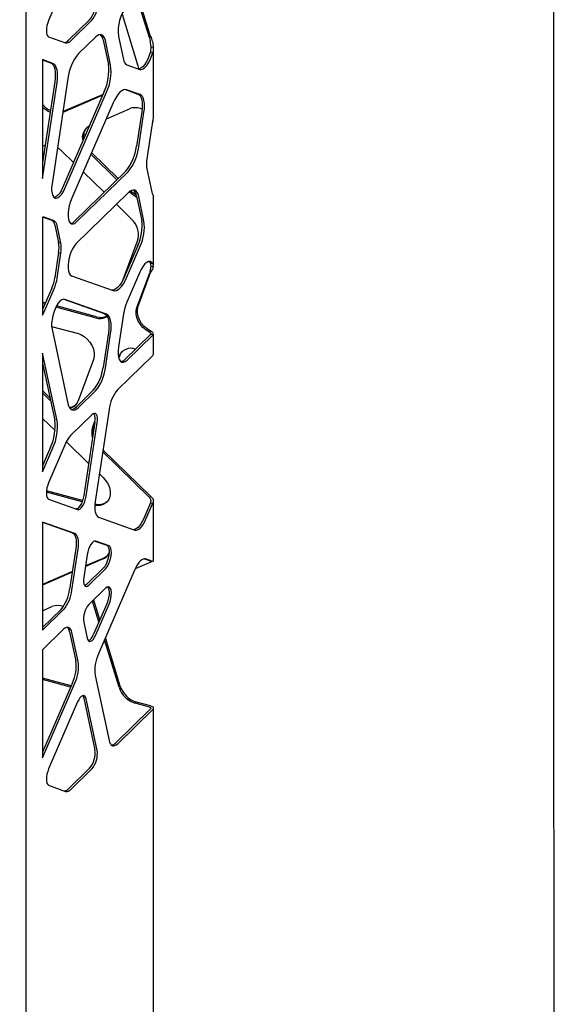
# Model space of a CAD drawing. Header units: millimetres. Extents: x 246 to 4346, y 1072 to 3942.
# Tile 21 of 25: x 4037 to 4346, y 2406 to 2975. Entities that reach past the tile are written whole.
import ezdxf

# ---------------------------------------------------------------- set-up
doc = ezdxf.new("R2010")
doc.units = ezdxf.units.MM
doc.header["$LTSCALE"] = 15
doc.layers.add('SCHIZZI', color=9, linetype='Continuous')

msp = doc.modelspace()

# ---------------------------------------------------------------- linework, layer by layer
for p, q in [((4040.35, 1676.21), (4040.35, 3497.69)), ((4070.17, 3013.62), (4053.41, 2974.9)), ((4111.68, 2964.94), (4104.5, 2988.3)), ((4112.38, 2965.62), (4105.2, 2988.98)), ((4077.12, 2975.29), (4064.98, 2963.44)), ((4066.31, 2963.08), (4078.44, 2974.93)), ((4095.85, 2978.46), (4105.01, 2948.63)), ((4053.41, 2965.43), (4063.23, 2961.91)), ((4080.53, 2965.23), (4070.76, 2955.69)), ((4084.93, 2963.54), (4087.95, 2949.42)), ((4089.27, 2949.06), (4086.25, 2963.18)), ((4093.85, 2965.64), (4096.73, 2952.18)), ((4112.38, 2965.62), (4111.68, 2964.94)), ((4111.68, 2964.94), (4112.46, 2959.45)), ((4112.46, 2959.45), (4112.3, 2956.69)), ((4112.3, 2956.69), (4113.63, 2956.33)), ((4112.46, 2959.45), (4113.94, 2959.57)), ((4113.98, 2918.28), (4113.98, 2958.71)), ((4049.87, 2952.19), (4049.87, 2883.51)), ((4055.87, 2950.04), (4049.87, 2952.19)), ((4049.87, 2952.07), (4054.54, 2950.4)), ((4098.63, 2949.23), (4106.17, 2946.52)), ((4056.91, 2939.31), (4049.87, 2892.67)), ((4049.87, 2883.51), (4058.24, 2938.95)), ((4064.55, 2941.35), (4055.35, 2880.3)), ((4085.58, 2933.7), (4061.47, 2878)), ((4062.79, 2877.64), (4086.9, 2933.34)), ((4097.79, 2934.9), (4105.06, 2932.3)), ((4106.39, 2931.93), (4098.48, 2934.77)), ((4084.68, 2931.63), (4061.58, 2921.64)), ((4084.88, 2932.1), (4062.2, 2922.29)), ((4050.54, 2925.46), (4049.87, 2926.1)), ((4062.2, 2922.29), (4061.65, 2922.08)), ((4090.81, 2927.28), (4066.7, 2871.58)), ((4086.81, 2918.03), (4100.13, 2923.8)), ((4107.24, 2922.08), (4104.22, 2902.06)), ((4105.55, 2901.7), (4108.57, 2921.72)), ((4113.13, 2913.96), (4110.25, 2894.88)), ((4061.5, 2898.88), (4067.83, 2892.7)), ((4092.91, 2882.74), (4077.88, 2897.41)), ((4093.61, 2883.42), (4078.29, 2898.37)), ((4098.02, 2887.72), (4068.22, 2858.63)), ((4110.25, 2888.94), (4113.13, 2875.47)), ((4069.54, 2858.27), (4099.34, 2887.36)), ((4073.46, 2887.21), (4085.48, 2875.48)), ((4099.34, 2875.16), (4069.54, 2846.07)), ((4100.13, 2875.69), (4100.05, 2875.77)), ((4104.22, 2873.29), (4107.24, 2859.17)), ((4108.57, 2858.81), (4105.55, 2872.93)), ((4113.98, 2833.11), (4113.98, 2873.57)), ((4092.58, 2868.55), (4101.41, 2859.93)), ((4049.87, 2861.08), (4049.87, 2804.44)), ((4050.23, 2861.11), (4055.25, 2859.32)), ((4056.58, 2858.96), (4050.83, 2861.02)), ((4057.02, 2856.57), (4059.19, 2846.4)), ((4060.52, 2846.04), (4058.35, 2856.21)), ((4105.01, 2848.2), (4096.36, 2824.73)), ((4059.19, 2846.4), (4060.52, 2846.04)), ((4105.06, 2844.69), (4097.15, 2826.42)), ((4098.48, 2826.06), (4106.39, 2844.33)), ((4059.19, 2840.62), (4057.02, 2826.21)), ((4058.35, 2825.85), (4060.52, 2840.26)), ((4059.19, 2840.62), (4060.52, 2840.26)), ((4112.46, 2832.63), (4111.68, 2828.27)), ((4112.3, 2834.44), (4112.42, 2833.05)), ((4113.63, 2834.08), (4112.3, 2834.44)), ((4112.46, 2832.63), (4113.94, 2832.75)), ((4066.7, 2827.21), (4090.81, 2818.57)), ((4106.17, 2829.32), (4098.63, 2811.9)), ((4104.5, 2808.81), (4111.68, 2828.27)), ((4105.2, 2809.49), (4112.38, 2828.96)), ((4111.68, 2828.27), (4112.38, 2828.96)), ((4055.25, 2820.01), (4049.87, 2807.59)), ((4050.83, 2806.36), (4056.58, 2819.65)), ((4062.2, 2813.63), (4085.58, 2805.25)), ((4051.56, 2811.49), (4049.87, 2811.95)), ((4051.22, 2810.71), (4049.87, 2811.07)), ((4080.34, 2802.8), (4057.57, 2808.98)), ((4081.04, 2803.48), (4057.97, 2809.75)), ((4086.9, 2804.89), (4062.79, 2813.53)), ((4096.73, 2805.24), (4093.85, 2786.15)), ((4055.14, 2797.9), (4069.95, 2793.88)), ((4055.35, 2796.32), (4064.55, 2753.26)), ((4087.95, 2794.16), (4084.93, 2774.15)), ((4086.25, 2773.79), (4089.27, 2793.8)), ((4112.3, 2793.23), (4097.5, 2778.79)), ((4098.83, 2778.43), (4113.63, 2792.87)), ((4112.38, 2795.21), (4111.68, 2794.53)), ((4112.45, 2793.45), (4113.92, 2793.3)), ((4113.92, 2793.62), (4113.92, 2793.3)), ((4113.98, 2781.85), (4113.98, 2793.62)), ((4049.87, 2782.44), (4049.87, 2713.76)), ((4058.24, 2743.32), (4049.87, 2782.44)), ((4113.63, 2781.13), (4093.35, 2761.34)), ((4093.89, 2780.05), (4094.12, 2780.67)), ((4094.08, 2779.36), (4094.82, 2781.35)), ((4103.55, 2784.75), (4103.59, 2784.73)), ((4049.87, 2776.59), (4056.91, 2743.69)), ((4079.39, 2778.73), (4070.56, 2754.79)), ((4054.14, 2756.63), (4049.87, 2760.79)), ((4054.51, 2754.9), (4049.87, 2759.43)), ((4079.21, 2760.93), (4069.44, 2751.4)), ((4070.76, 2751.03), (4080.53, 2760.57)), ((4078.44, 2746.79), (4066.31, 2734.94)), ((4088.37, 2749.84), (4080.33, 2696.51)), ((4049.87, 2744.65), (4057.08, 2737.61)), ((4080.15, 2742.45), (4073.74, 2700.02)), ((4075.07, 2699.66), (4081.47, 2742.09)), ((4078.82, 2739.19), (4080.22, 2742.99)), ((4079.52, 2739.87), (4079.92, 2740.98)), ((4063.23, 2730.1), (4053.41, 2707.42)), ((4063.71, 2731.15), (4076.55, 2718.62)), ((4054.54, 2727.96), (4049.87, 2717.19)), ((4049.87, 2713.76), (4055.87, 2727.6)), ((4111.68, 2698.91), (4084.67, 2725.27)), ((4112.38, 2699.6), (4084.85, 2726.46)), ((4082.75, 2712.56), (4084.99, 2710.38)), ((4072.74, 2696.32), (4052.11, 2701.93)), ((4073.03, 2697.11), (4052.18, 2702.78)), ((4053.41, 2697.95), (4070.17, 2691.95)), ((4112.3, 2695.91), (4108.19, 2686.41)), ((4109.52, 2686.05), (4113.63, 2695.55)), ((4112.38, 2699.6), (4111.68, 2698.91)), ((4112.3, 2695.91), (4113.63, 2695.55)), ((4113.98, 2661.98), (4113.98, 2696.88)), ((4068.56, 2678.01), (4049.87, 2684.71)), ((4049.87, 2684.71), (4049.87, 2622.11)), ((4049.87, 2684.59), (4067.24, 2678.37)), ((4082.23, 2687.62), (4103.36, 2680.05)), ((4080.2, 2673.73), (4087.01, 2671.28)), ((4088.33, 2670.92), (4080.69, 2673.66)), ((4069.14, 2669.48), (4065.55, 2645.71)), ((4066.88, 2645.35), (4070.46, 2669.12)), ((4075.7, 2665.82), (4073.72, 2652.68)), ((4084.99, 2663.4), (4074.66, 2658.94)), ((4085.69, 2664.09), (4074.72, 2659.34)), ((4103.58, 2657.81), (4111.68, 2661.31)), ((4108.9, 2663.44), (4112.3, 2662.22)), ((4113.63, 2661.86), (4109.52, 2663.33)), ((4113.63, 2661.86), (4112.3, 2662.22)), ((4067.11, 2656.05), (4049.87, 2648.6)), ((4067.05, 2655.65), (4049.87, 2648.22)), ((4085.01, 2658.06), (4075.28, 2648.56)), ((4076.61, 2648.2), (4086.34, 2657.7)), ((4103.36, 2657.33), (4082.23, 2608.5)), ((4086.34, 2646.44), (4076.61, 2636.94)), ((4082.47, 2626.99), (4078.82, 2638.89)), ((4087.01, 2637.47), (4079.36, 2619.8)), ((4083, 2628.22), (4079.52, 2639.57)), ((4080.69, 2619.44), (4088.33, 2637.11)), ((4049.87, 2633.44), (4055.29, 2635.79)), ((4060.57, 2634.21), (4049.87, 2623.76)), ((4049.87, 2622.11), (4061.9, 2633.84)), ((4073.72, 2626.82), (4075.7, 2617.55)), ((4061.9, 2622.59), (4049.87, 2610.85)), ((4065.55, 2621.17), (4069.14, 2604.39)), ((4070.46, 2604.03), (4066.88, 2620.81)), ((4094.12, 2589.1), (4085.7, 2616.5)), ((4094.82, 2589.78), (4086.23, 2617.73)), ((4049.87, 2610.85), (4049.87, 2548.25)), ((4066.42, 2589.91), (4049.87, 2594.41)), ((4066.08, 2589.13), (4049.87, 2593.54)), ((4067.24, 2591.79), (4049.87, 2551.68)), ((4049.87, 2548.25), (4068.56, 2591.43)), ((4080.33, 2595.89), (4088.37, 2558.27)), ((4070.17, 2580.63), (4053.41, 2541.91)), ((4073.74, 2582.85), (4080.15, 2552.91)), ((4081.47, 2552.55), (4075.07, 2582.49)), ((4112.38, 2578.37), (4104.25, 2580.58)), ((4112.3, 2576.64), (4092.02, 2556.85)), ((4093.35, 2556.49), (4113.63, 2576.28)), ((4111.68, 2577.68), (4103.55, 2579.89)), ((4113.98, 1748.07), (4113.98, 2577)), ((4077.12, 2542.3), (4064.98, 2530.45)), ((4066.31, 2530.09), (4078.44, 2541.94)), ((4053.41, 2532.44), (4063.23, 2528.92))]:
    msp.add_line(p, q)
at = {"flags": 128}
for points in [[(4053.41, 2974.9), (4052.86, 2973.43), (4052.44, 2971.88), (4052.19, 2970.34), (4052.1, 2968.89), (4052.19, 2967.61), (4052.44, 2966.57), (4052.86, 2965.83), (4053.41, 2965.43)], [(4086.25, 2963.18), (4085.89, 2964.43), (4085.4, 2965.42), (4084.79, 2966.14), (4084.07, 2966.57), (4083.26, 2966.69), (4082.39, 2966.5), (4081.48, 2966.01), (4080.53, 2965.23)], [(4112.3, 2956.69), (4111.64, 2954.53), (4110.82, 2952.49), (4109.88, 2950.67), (4108.87, 2949.14), (4107.81, 2947.95), (4106.76, 2947.16), (4105.76, 2946.8), (4105.42, 2946.78)], [(4106.17, 2946.52), (4107.09, 2946.44), (4108.09, 2946.8), (4109.14, 2947.59), (4110.19, 2948.78), (4111.21, 2950.31), (4112.15, 2952.13), (4112.96, 2954.17), (4113.63, 2956.33)], [(4054.54, 2950.4), (4055.32, 2949.94), (4055.98, 2949.16), (4056.52, 2948.08), (4056.91, 2946.72), (4057.15, 2945.12), (4057.23, 2943.33), (4057.15, 2941.37), (4056.91, 2939.31)], [(4058.24, 2938.95), (4058.48, 2941.01), (4058.56, 2942.97), (4058.48, 2944.76), (4058.24, 2946.36), (4057.85, 2947.72), (4057.31, 2948.8), (4056.64, 2949.58), (4055.87, 2950.04)], [(4105.01, 2948.63), (4105.38, 2947.06), (4105.41, 2946.8)], [(4098.48, 2934.77), (4097.61, 2934.9), (4096.66, 2934.69), (4095.66, 2934.16), (4094.64, 2933.31), (4093.62, 2932.17), (4092.63, 2930.76), (4091.68, 2929.11), (4090.81, 2927.28)], [(4105.06, 2932.3), (4105.78, 2931.87), (4106.39, 2931.15), (4106.88, 2930.15), (4107.24, 2928.91), (4107.46, 2927.43), (4107.54, 2925.78), (4107.46, 2923.98), (4107.24, 2922.08)], [(4108.57, 2921.72), (4108.79, 2923.62), (4108.87, 2925.42), (4108.79, 2927.07), (4108.57, 2928.54), (4108.21, 2929.79), (4107.72, 2930.79), (4107.1, 2931.51), (4106.39, 2931.93)], [(4049.84, 2902.05), (4051.17, 2902.48), (4051.36, 2902.52)], [(4055.35, 2880.3), (4055.14, 2878.28), (4055.14, 2876.42), (4055.35, 2874.81), (4055.76, 2873.51), (4056.35, 2872.59), (4057.1, 2872.08), (4057.98, 2872.01), (4058.94, 2872.37), (4059.95, 2873.16), (4060.96, 2874.34), (4061.92, 2875.85), (4062.79, 2877.64)], [(4061.47, 2878), (4060.59, 2876.21), (4059.63, 2874.7), (4058.62, 2873.52), (4057.62, 2872.73), (4056.65, 2872.37), (4056.6, 2872.36)], [(4105.55, 2872.93), (4105.16, 2874.29), (4104.62, 2875.37), (4103.96, 2876.15), (4103.18, 2876.61), (4102.31, 2876.74), (4101.36, 2876.54), (4100.36, 2876.01), (4099.34, 2875.16)], [(4066.7, 2871.58), (4065.95, 2869.6), (4065.35, 2867.52), (4064.94, 2865.42), (4064.73, 2863.39), (4064.73, 2861.53), (4064.94, 2859.92), (4065.35, 2858.63), (4065.95, 2857.7), (4066.7, 2857.19), (4067.57, 2857.12), (4068.54, 2857.48), (4069.54, 2858.27)], [(4069.54, 2846.07), (4068.54, 2844.9), (4067.57, 2843.38), (4066.7, 2841.6), (4065.95, 2839.62), (4065.35, 2837.54), (4064.94, 2835.44), (4064.73, 2833.41), (4064.73, 2831.55), (4064.94, 2829.94), (4065.35, 2828.65), (4065.95, 2827.72), (4066.7, 2827.21)], [(4113.63, 2834.08), (4112.96, 2834.94), (4112.15, 2835.38), (4111.21, 2835.37), (4110.19, 2834.92), (4109.14, 2834.05), (4108.09, 2832.79), (4107.09, 2831.19), (4106.17, 2829.32)], [(4111.49, 2835.42), (4111.64, 2835.3), (4112.3, 2834.44)], [(4097.15, 2826.42), (4096.28, 2824.59), (4095.33, 2822.95), (4094.34, 2821.53), (4093.32, 2820.39), (4092.3, 2819.54), (4091.3, 2819.01), (4090.35, 2818.8), (4090.17, 2818.8)], [(4090.81, 2818.57), (4091.68, 2818.44), (4092.63, 2818.65), (4093.62, 2819.18), (4094.64, 2820.03), (4095.66, 2821.17), (4096.66, 2822.58), (4097.61, 2824.23), (4098.48, 2826.06)], [(4062.79, 2813.53), (4061.92, 2813.61), (4060.96, 2813.24), (4059.95, 2812.45), (4058.94, 2811.28), (4057.98, 2809.76), (4057.1, 2807.98), (4056.35, 2806), (4055.76, 2803.92), (4055.35, 2801.82), (4055.14, 2799.8), (4055.14, 2797.94), (4055.35, 2796.32)], [(4111.68, 2794.53), (4109.74, 2795.7), (4107.98, 2797.2), (4106.48, 2798.96), (4105.29, 2800.9), (4104.47, 2802.94), (4104.06, 2805), (4104.07, 2806.99), (4104.5, 2808.81)], [(4112.38, 2795.21), (4110.44, 2796.39), (4108.68, 2797.89), (4107.18, 2799.64), (4105.99, 2801.58), (4105.17, 2803.63), (4104.76, 2805.69), (4104.77, 2807.67), (4105.2, 2809.49)], [(4085.58, 2805.25), (4086.35, 2804.79), (4087.02, 2804.01), (4087.56, 2802.93), (4087.95, 2801.57), (4088.19, 2799.98), (4088.27, 2798.18), (4088.19, 2796.23), (4087.95, 2794.16)], [(4089.27, 2793.8), (4089.51, 2795.87), (4089.59, 2797.82), (4089.51, 2799.62), (4089.27, 2801.21), (4088.88, 2802.57), (4088.35, 2803.65), (4087.68, 2804.43), (4086.9, 2804.89)], [(4069.95, 2793.88), (4072.02, 2793.11), (4073.99, 2791.95), (4075.78, 2790.46), (4077.32, 2788.69), (4078.54, 2786.73), (4079.39, 2784.67), (4079.82, 2782.59), (4079.82, 2780.58), (4079.39, 2778.73)], [(4093.85, 2786.15), (4093.62, 2783.96), (4093.62, 2781.96), (4093.85, 2780.21), (4094.3, 2778.81), (4094.94, 2777.81), (4095.75, 2777.26), (4096.7, 2777.18), (4097.74, 2777.58), (4098.83, 2778.43)], [(4094.82, 2781.35), (4095.41, 2782.58), (4096.08, 2783.49)], [(4064.55, 2753.26), (4064.95, 2751.9), (4065.48, 2750.82), (4066.15, 2750.04), (4066.93, 2749.58), (4067.8, 2749.45), (4068.75, 2749.65), (4069.74, 2750.19), (4070.76, 2751.03)], [(4081.47, 2742.09), (4081.62, 2743.58), (4081.59, 2744.92), (4081.39, 2746.05), (4081.02, 2746.89), (4080.51, 2747.41), (4079.89, 2747.56), (4079.19, 2747.35), (4078.44, 2746.79)], [(4053.41, 2707.42), (4052.86, 2705.95), (4052.44, 2704.4), (4052.19, 2702.86), (4052.1, 2701.4), (4052.19, 2700.12), (4052.44, 2699.09), (4052.86, 2698.35), (4053.41, 2697.95)], [(4084.99, 2710.38), (4086.53, 2708.62), (4087.75, 2706.66), (4088.59, 2704.6), (4089.02, 2702.51), (4089.02, 2700.5), (4088.59, 2698.65), (4087.75, 2697.05), (4086.53, 2695.75), (4084.99, 2694.83), (4083.19, 2694.31), (4081.22, 2694.23), (4080.1, 2694.36)], [(4073.74, 2700.02), (4073.43, 2698.46), (4072.97, 2696.93), (4072.38, 2695.5), (4071.7, 2694.26), (4070.96, 2693.28), (4070.22, 2692.6), (4069.5, 2692.27), (4069.33, 2692.25)], [(4070.17, 2691.95), (4070.82, 2691.91), (4071.54, 2692.24), (4072.29, 2692.92), (4073.03, 2693.9), (4073.71, 2695.14), (4074.29, 2696.57), (4074.76, 2698.1), (4075.07, 2699.66)], [(4080.33, 2696.51), (4080.14, 2694.86), (4080.07, 2693.29), (4080.14, 2691.85), (4080.33, 2690.57), (4080.64, 2689.49), (4081.07, 2688.62), (4081.61, 2687.99), (4082.23, 2687.62)], [(4108.19, 2686.41), (4107.49, 2684.94), (4106.73, 2683.62), (4105.93, 2682.49), (4105.11, 2681.58), (4104.3, 2680.89), (4103.5, 2680.47), (4102.74, 2680.3), (4102.66, 2680.3)], [(4103.36, 2680.05), (4104.07, 2679.94), (4104.82, 2680.11), (4105.62, 2680.53), (4106.44, 2681.22), (4107.26, 2682.13), (4108.06, 2683.26), (4108.82, 2684.58), (4109.52, 2686.05)], [(4067.24, 2678.37), (4067.86, 2678), (4068.39, 2677.37), (4068.82, 2676.51), (4069.14, 2675.42), (4069.33, 2674.14), (4069.39, 2672.7), (4069.33, 2671.13), (4069.14, 2669.48)], [(4070.46, 2669.12), (4070.66, 2670.77), (4070.72, 2672.34), (4070.66, 2673.78), (4070.46, 2675.06), (4070.15, 2676.15), (4069.72, 2677.01), (4069.19, 2677.64), (4068.56, 2678.01)], [(4080.69, 2673.66), (4080.02, 2673.7), (4079.29, 2673.36), (4078.53, 2672.67), (4077.78, 2671.67), (4077.09, 2670.41), (4076.49, 2668.96), (4076.02, 2667.4), (4075.7, 2665.82)], [(4087.01, 2671.28), (4087.63, 2670.82), (4088.08, 2669.95), (4088.35, 2668.72), (4088.4, 2667.21), (4088.24, 2665.52), (4087.88, 2663.75), (4087.33, 2662.01), (4086.65, 2660.42), (4085.85, 2659.08), (4085.01, 2658.06)], [(4086.34, 2657.7), (4087.18, 2658.72), (4087.97, 2660.06), (4088.66, 2661.65), (4089.2, 2663.39), (4089.57, 2665.16), (4089.73, 2666.85), (4089.67, 2668.35), (4089.41, 2669.58), (4088.95, 2670.46), (4088.33, 2670.92)], [(4087.33, 2665.09), (4087.23, 2665.01), (4085.69, 2664.09)], [(4109.52, 2663.33), (4108.82, 2663.44), (4108.06, 2663.27), (4107.26, 2662.85), (4106.44, 2662.17), (4105.62, 2661.25), (4104.82, 2660.12), (4104.07, 2658.8), (4103.36, 2657.33)], [(4073.72, 2652.68), (4073.58, 2651.26), (4073.61, 2649.98), (4073.8, 2648.9), (4074.15, 2648.1), (4074.63, 2647.61), (4075.23, 2647.46), (4075.9, 2647.66), (4076.61, 2648.2)], [(4075.28, 2648.56), (4074.57, 2648.02), (4074.3, 2647.9)], [(4088.33, 2637.11), (4088.95, 2638.78), (4089.41, 2640.55), (4089.67, 2642.29), (4089.73, 2643.9), (4089.57, 2645.28), (4089.2, 2646.34), (4088.66, 2647.02), (4087.97, 2647.27), (4087.18, 2647.07), (4086.34, 2646.44)], [(4087.53, 2647.21), (4087.88, 2646.7), (4088.24, 2645.64), (4088.4, 2644.26), (4088.35, 2642.65), (4088.08, 2640.91), (4087.63, 2639.14), (4087.01, 2637.47)], [(4066.88, 2620.81), (4066.56, 2621.89), (4066.13, 2622.76), (4065.6, 2623.39), (4064.98, 2623.76), (4064.28, 2623.86), (4063.52, 2623.7), (4062.72, 2623.27), (4061.9, 2622.59)], [(4075.7, 2617.55), (4076.02, 2616.59), (4076.49, 2615.95), (4077.09, 2615.67), (4077.78, 2615.76), (4078.53, 2616.22), (4079.29, 2617.01), (4080.02, 2618.11), (4080.69, 2619.44)], [(4075.07, 2582.49), (4074.76, 2583.43), (4074.29, 2584.06), (4073.71, 2584.34), (4073.03, 2584.25), (4072.29, 2583.8), (4071.54, 2583.02), (4070.82, 2581.94), (4070.17, 2580.63)], [(4073.11, 2584.28), (4073.43, 2583.79), (4073.74, 2582.85)], [(4111.68, 2577.68), (4111.92, 2577.6), (4112.13, 2577.49), (4112.29, 2577.37), (4112.41, 2577.23), (4112.47, 2577.08), (4112.47, 2576.93), (4112.41, 2576.78), (4112.3, 2576.64)], [(4112.38, 2578.37), (4112.87, 2578.2), (4113.28, 2577.99), (4113.61, 2577.74), (4113.84, 2577.46), (4113.96, 2577.16), (4113.96, 2576.86), (4113.85, 2576.56), (4113.63, 2576.28)], [(4088.37, 2558.27), (4088.69, 2557.18), (4089.12, 2556.32), (4089.65, 2555.69), (4090.27, 2555.32), (4090.97, 2555.22), (4091.73, 2555.38), (4092.53, 2555.81), (4093.35, 2556.49)], [(4053.41, 2541.91), (4052.86, 2540.44), (4052.44, 2538.89), (4052.19, 2537.35), (4052.1, 2535.89), (4052.19, 2534.61), (4052.44, 2533.58), (4052.86, 2532.84), (4053.41, 2532.44)]]:
    msp.add_lwpolyline(points, dxfattribs=at)
for centre, radius, start, end in [((4066.66, 2984.01), 13.61, 320.1512, 7.9925), ((4067.99, 2983.65), 13.61, 320.1512, 7.9925), ((4115.82, 2968.8), 22.19, 139.9511, 188.1926), ((4062.26, 2965.69), 3.53, 274.2931, 320.4449), ((4063.82, 2964.98), 3.13, 259.0327, 322.5066), ((4080.24, 2963.04), 4.71, 6.1289, 50.8029), ((4091.52, 2938.19), 27.15, 139.8653, 173.3272), ((4100.44, 2952.48), 3.72, 184.6177, 240.9743), ((4059.61, 2945.65), 28.59, 335.2778, 7.5644), ((4060.93, 2945.29), 28.59, 335.2778, 7.5644), ((4059.59, 2934.65), 13.88, 225.3488, 247.4669), ((4060.44, 2935.53), 14.13, 225.5047, 244.7498), ((4103.47, 2914.81), 9.59, 65.6539, 110.3875), ((4139.79, 2909.92), 26.96, 165.994, 171.3706), ((4080.37, 2907.09), 7.5, 116.5306, 196.0856), ((4081.45, 2907.82), 7.85, 140.7016, 190.7884), ((4051.5, 2888.69), 14.28, 45.5621, 60.7026), ((4077.26, 2905.22), 27.15, 319.8653, 353.3272), ((4078.59, 2904.86), 27.15, 319.8653, 353.3272), ((4127.2, 2891.91), 17.2, 170.0557, 189.9443), ((4110.81, 2886.54), 14.25, 225.5514, 241.6678), ((4099.19, 2872.77), 5.06, 5.9751, 51.8132), ((4110, 2885.73), 14.07, 225.4852, 246.2032), ((4119.71, 2876.79), 6.71, 191.3795, 204.9883), ((4050.24, 2859.33), 1.79, 70.873, 101.7946), ((4053.58, 2856.3), 3.46, 4.6016, 60.9943), ((4093.83, 2851.18), 11.57, 345.0744, 49.0852), ((4081.14, 2855.7), 26.33, 335.2778, 7.5644), ((4054.9, 2855.93), 3.46, 4.6016, 60.9943), ((4065.59, 2860.86), 3.44, 280.1237, 319.6436), ((4082.47, 2855.34), 26.33, 335.2778, 7.5644), ((4039.38, 2843.51), 20.02, 351.6889, 8.3111), ((4040.71, 2843.15), 20.02, 351.6889, 8.3111), ((4031.9, 2830.02), 25.4, 336.7863, 351.3612), ((4033.23, 2829.66), 25.4, 336.7863, 351.3612), ((4123.75, 2801.13), 27.33, 156.7894, 171.3543), ((4032.6, 2814.2), 19.84, 330.5265, 336.7107), ((4082.86, 2810.85), 8.44, 252.5613, 301.2448), ((4083.59, 2811.77), 8.67, 252.8814, 294.0462), ((4111.9, 2793.67), 0.596, 313.1146, 338.3477), ((4112.81, 2793.74), 1.19, 313.1146, 338.3477), ((4100.95, 2777.8), 7.41, 69.4895, 157.2757), ((4112.98, 2781.89), 0.996, 310.6406, 357.9975), ((4060.09, 2777.05), 25.01, 319.8653, 353.3272), ((4061.42, 2776.69), 25.01, 319.8653, 353.3272), ((4094.69, 2781.16), 3.68, 278.8825, 319.8319), ((4109.99, 2747.31), 21.77, 139.8653, 173.3272), ((4064.77, 2758.19), 7.15, 274.5094, 309.2586), ((4064.29, 2757.08), 6.67, 281.9839, 339.9907), ((4066, 2754.26), 4.47, 275.8819, 320.2137), ((4073.7, 2744.2), 6.68, 344.7929, 29.528), ((4028.57, 2739.92), 28.59, 335.2778, 7.5644), ((4029.9, 2739.56), 28.59, 335.2778, 7.5644), ((4087.72, 2737), 8.69, 160.6613, 188.6552), ((4077.59, 2724.37), 15.46, 136.8653, 158.2376), ((4087.62, 2736.23), 9.29, 161.3811, 197.8408), ((4082.44, 2702.86), 8.01, 253.5137, 307.6431), ((4082.41, 2669.43), 6.55, 293.1323, 335.4187), ((4043.93, 2648.23), 21.77, 319.8653, 353.3272), ((4045.26, 2647.87), 21.77, 319.8653, 353.3272), ((4058.61, 2627.11), 9.29, 69.3327, 110.9124), ((4086.58, 2628.62), 12.99, 140.1512, 187.9925), ((4061.39, 2620.7), 4.18, 6.4173, 48.9199), ((4073.71, 2621.29), 5.84, 296.8609, 345.2019), ((4046.42, 2601.38), 22.92, 335.2778, 7.5644), ((4047.74, 2601.02), 22.92, 335.2778, 7.5644), ((4103.05, 2598.91), 22.92, 155.2778, 187.5644), ((4107.53, 2593.41), 14.09, 197.817, 253.5786), ((4108.23, 2594.09), 14.09, 197.817, 253.5786), ((4066.66, 2551.02), 13.61, 320.1512, 7.9925), ((4067.99, 2550.66), 13.61, 320.1512, 7.9925), ((4089.07, 2559.48), 3.96, 280.3885, 318.3259), ((4062.26, 2532.7), 3.53, 274.2931, 320.4449), ((4063.82, 2531.99), 3.13, 259.0327, 322.5066)]:
    msp.add_arc(centre, radius, start, end)
for points in [[(4112.38, 2965.62), (4112.77, 2964.66), (4113.55, 2962.74), (4113.81, 2960.62), (4113.94, 2959.57)], [(4113.94, 2832.75), (4113.81, 2832.16), (4113.55, 2831), (4112.77, 2829.64), (4112.38, 2828.96)], [(4111.68, 2698.91), (4111.84, 2698.69), (4112.17, 2698.25), (4112.44, 2697.49), (4112.52, 2696.69), (4112.37, 2696.17), (4112.3, 2695.91)], [(4112.38, 2699.6), (4112.7, 2699.32), (4113.36, 2698.76), (4113.91, 2697.72), (4114.06, 2696.61), (4113.77, 2695.91), (4113.63, 2695.55)], [(4112.41, 2661.83), (4112.33, 2661.76), (4112.17, 2661.63), (4111.84, 2661.41), (4111.68, 2661.31)]]:
    msp.add_open_spline(points, degree=3)
for points, knots in [([(4113.94, 2959.57), (4113.97, 2959.08), (4114.03, 2957.98), (4113.77, 2956.92), (4113.63, 2956.33)], [0, 0, 0, 0, 0.441429, 1, 1, 1, 1]), ([(4113.63, 2916.44), (4113.82, 2917.02), (4114.03, 2917.64), (4113.97, 2918.25), (4113.97, 2918.28)], [0, 0, 0, 0, 0.94833, 1, 1, 1, 1]), ([(4113.97, 2873.57), (4113.97, 2873.57), (4114.03, 2873.68), (4113.82, 2873.82), (4113.63, 2873.96)], [0, 0, 0, 0, 0.0589813, 1, 1, 1, 1]), ([(4113.63, 2834.08), (4113.76, 2833.92), (4113.97, 2833.64), (4113.94, 2833.27), (4113.93, 2833.11)], [0, 0, 0, 0, 0.584927, 1, 1, 1, 1]), ([(4111.68, 2794.53), (4111.78, 2794.47), (4112, 2794.34), (4112.28, 2794.09), (4112.49, 2793.79), (4112.46, 2793.57), (4112.45, 2793.45)], [0, 0, 0, 0, 0.192532, 0.423009, 0.692062, 1, 1, 1, 1]), ([(4112.38, 2795.21), (4112.58, 2795.12), (4113.03, 2794.91), (4113.61, 2794.49), (4113.81, 2794.15), (4113.91, 2793.96)], [0, 0, 0, 0, 0.27536, 0.608669, 1, 1, 1, 1]), ([(4112.01, 2661.53), (4112.08, 2661.57), (4112.22, 2661.65), (4112.44, 2661.75), (4112.65, 2661.83), (4112.85, 2661.9), (4113, 2661.95), (4113.07, 2661.98), (4113.05, 2661.99), (4113.05, 2661.99)], [0, 0, 0, 0, 0.103537, 0.224059, 0.365432, 0.530283, 0.720196, 0.936042, 1, 1, 1, 1]), ([(4112.3, 2662.22), (4112.39, 2662.15), (4112.5, 2662.07), (4112.46, 2661.99), (4112.46, 2661.98)], [0, 0, 0, 0, 0.809575, 1, 1, 1, 1]), ([(4113.63, 2661.86), (4113.8, 2661.89), (4114.01, 2661.92), (4113.95, 2661.97), (4113.93, 2661.97)], [0, 0, 0, 0, 0.809575, 1, 1, 1, 1])]:
    msp.add_open_spline(points, degree=3, knots=knots)
at = {"layer": 'SCHIZZI', "color": 7, "true_color": 0xffffff}
msp.add_lwpolyline([(4345.98, 1072.44), (4345.78, 3942.44), (245.98, 3942.44), (245.98, 1072.44)], close=True, dxfattribs=at)

doc.saveas('drawing.dxf')
